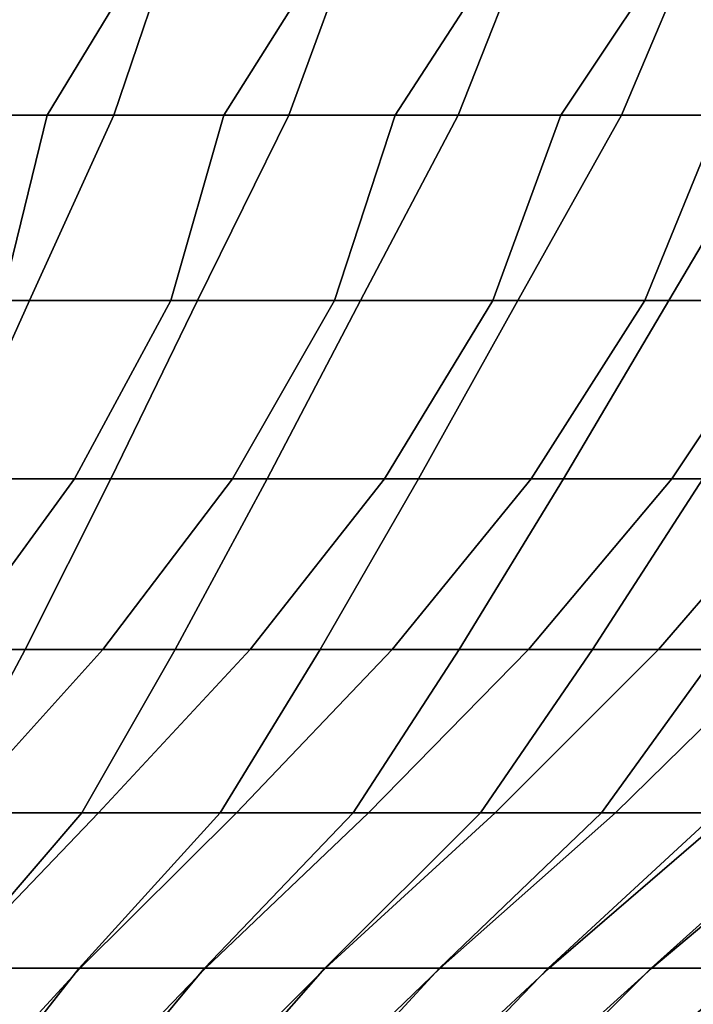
# Model space of a CAD drawing. Header units: metres. Extents: x -109 to 109, y -100 to 58.
# Tile 230 of 256: x 11.27 to 14.94, y -84.17 to -78.81. Entities that reach past the tile are written whole.
import ezdxf

# ---------------------------------------------------------------- set-up
doc = ezdxf.new("R2010")
doc.units = ezdxf.units.M
doc.layers.add('solid_21_062_100_XXX', color=7, linetype='CONTINUOUS')

msp = doc.modelspace()

# ---------------------------------------------------------------- linework, layer by layer
at = {"layer": 'solid_21_062_100_XXX'}
for points in [[(10.426056, -79.327026, -16.134277), (11.038134, -78.282303, -16.709442), (12.0511, -78.282303, -16.15064), (11.4163, -79.327026, -15.603268)], [(11.780466, -79.327026, 24.38689), (12.134233, -78.282303, 25.096758), (11.123528, -78.282303, 25.659637), (10.800056, -79.327026, 24.935846)], [(11.4163, -79.327026, -15.603268), (12.0511, -78.282303, -16.15064), (13.035849, -78.282303, -15.54349), (12.379572, -79.327026, -15.024767)], [(12.733042, -79.327026, 23.790943), (13.116526, -78.282303, 24.485643), (12.134233, -78.282303, 25.096758), (11.780466, -79.327026, 24.38689)], [(12.379572, -79.327026, -15.024767), (13.035849, -78.282303, -15.54349), (13.990072, -78.282303, -14.889414), (13.313594, -79.327026, -14.400141)], [(13.655535, -79.327026, 23.149412), (14.068105, -78.282303, 23.827726), (13.116526, -78.282303, 24.485643), (12.733042, -79.327026, 23.790943)], [(13.313594, -79.327026, -14.400141), (13.990072, -78.282303, -14.889414), (14.911538, -78.282303, -14.189942), (14.21616, -79.327026, -13.730865)], [(14.545762, -79.327026, 22.46381), (14.986744, -78.282303, 23.124546), (14.068105, -78.282303, 23.827726), (13.655535, -79.327026, 23.149412)], [(14.21616, -79.327026, -13.730865), (14.911538, -78.282303, -14.189942), (15.798087, -78.282303, -13.446713), (15.085137, -79.327026, -13.018522)], [(15.401624, -79.327026, 21.73576), (15.870291, -78.282303, 22.377748), (14.986744, -78.282303, 23.124546), (14.545762, -79.327026, 22.46381)], [(11.170098, -80.335587, -14.779861), (10.223326, -80.335587, -15.298244), (10.426056, -79.327026, -16.134277), (11.4163, -79.327026, -15.603268)], [(10.377584, -80.335587, 24.212675), (11.320281, -80.335587, 23.686916), (11.780466, -79.327026, 24.38689), (10.800056, -79.327026, 24.935846)], [(12.090653, -80.335587, -14.216232), (11.170098, -80.335587, -14.779861), (11.4163, -79.327026, -15.603268), (12.379572, -79.327026, -15.024767)], [(11.320281, -80.335587, 23.686916), (12.236407, -80.335587, 23.116116), (12.733042, -79.327026, 23.790943), (11.780466, -79.327026, 24.38689)], [(12.98283, -80.335587, -13.608679), (12.090653, -80.335587, -14.216232), (12.379572, -79.327026, -15.024767), (13.313594, -79.327026, -14.400141)], [(12.236407, -80.335587, 23.116116), (13.123813, -80.335587, 22.501616), (13.655535, -79.327026, 23.149412), (12.733042, -79.327026, 23.790943)], [(13.844534, -80.335587, -12.958628), (12.98283, -80.335587, -13.608679), (13.313594, -79.327026, -14.400141), (14.21616, -79.327026, -13.730865)], [(13.123813, -80.335587, 22.501616), (13.980414, -80.335587, 21.844854), (14.545762, -79.327026, 22.46381), (13.655535, -79.327026, 23.149412)], [(14.673741, -80.335587, -12.267605), (13.844534, -80.335587, -12.958628), (14.21616, -79.327026, -13.730865), (15.085137, -79.327026, -13.018522)], [(13.980414, -80.335587, 21.844854), (14.804201, -80.335587, 21.147377), (15.401624, -79.327026, 21.73576), (14.545762, -79.327026, 22.46381)], [(15.468508, -80.335587, -11.53723), (14.673741, -80.335587, -12.267605), (15.085137, -79.327026, -13.018522), (15.918474, -79.327026, -12.264794)], [(14.804201, -80.335587, 21.147377), (15.59324, -80.335587, 20.41082), (16.221094, -79.327026, 20.96698), (15.401624, -79.327026, 21.73576)], [(10.882695, -81.305984, 22.922518), (11.320281, -80.335587, 23.686916), (10.377584, -80.335587, 24.212675), (9.97661, -81.305984, 23.428467)], [(10.679679, -81.305984, -14.046067), (11.170098, -80.335587, -14.779861), (12.090653, -80.335587, -14.216232), (11.566149, -81.305984, -13.506488)], [(11.763186, -81.305984, 22.373234), (12.236407, -80.335587, 23.116116), (11.320281, -80.335587, 23.686916), (10.882695, -81.305984, 22.922518)], [(11.566149, -81.305984, -13.506488), (12.090653, -80.335587, -14.216232), (12.98283, -80.335587, -13.608679), (12.425417, -81.305984, -12.924564)], [(12.61601, -81.305984, 21.781908), (13.123813, -80.335587, 22.501616), (12.236407, -80.335587, 23.116116), (11.763186, -81.305984, 22.373234)], [(12.425417, -81.305984, -12.924564), (12.98283, -80.335587, -13.608679), (13.844534, -80.335587, -12.958628), (13.255461, -81.305984, -12.301665)], [(13.439163, -81.305984, 21.149933), (13.980414, -80.335587, 21.844854), (13.123813, -80.335587, 22.501616), (12.61601, -81.305984, 21.781908)], [(13.255461, -81.305984, -12.301665), (13.844534, -80.335587, -12.958628), (14.673741, -80.335587, -12.267605), (14.054329, -81.305984, -11.639257)], [(14.230708, -81.305984, 20.47879), (14.804201, -80.335587, 21.147377), (13.980414, -80.335587, 21.844854), (13.439163, -81.305984, 21.149933)], [(14.054329, -81.305984, -11.639257), (14.673741, -80.335587, -12.267605), (15.468508, -80.335587, -11.53723), (14.820144, -81.305984, -10.938897)], [(14.988784, -81.305984, 19.770061), (15.59324, -80.335587, 20.41082), (14.804201, -80.335587, 21.147377), (14.230708, -81.305984, 20.47879)], [(14.820144, -81.305984, -10.938897), (15.468508, -80.335587, -11.53723), (16.226967, -80.335587, -10.76922), (15.551102, -81.305984, -10.202232)], [(10.03254, -82.235863, -13.352937), (10.679679, -81.305984, -14.046067), (11.566149, -81.305984, -13.506488), (10.888071, -82.236313, -12.843814)], [(11.295968, -82.236313, 21.575779), (11.763186, -81.305984, 22.373234), (10.882695, -81.305984, 22.922518), (10.451244, -82.236313, 22.105394)], [(10.888071, -82.236313, -12.843814), (11.566149, -81.305984, -13.506488), (12.425417, -81.305984, -12.924564), (11.719294, -82.236313, -12.293252)], [(12.11391, -82.236313, 21.005672), (12.61601, -81.305984, 21.781908), (11.763186, -81.305984, 22.373234), (11.295968, -82.236313, 21.575779)], [(11.719294, -82.236313, -12.293252), (12.425417, -81.305984, -12.924564), (13.255461, -81.305984, -12.301665), (12.52273, -82.236313, -11.702881)], [(12.903131, -82.236313, 20.396427), (13.439163, -81.305984, 21.149933), (12.61601, -81.305984, 21.781908), (12.11391, -82.236313, 21.005672)], [(12.52273, -82.236313, -11.702881), (13.255461, -81.305984, -12.301665), (14.054329, -81.305984, -11.639257), (13.296477, -82.236313, -11.0741)], [(13.661758, -82.236313, 19.749487), (14.230708, -81.305984, 20.47879), (13.439163, -81.305984, 21.149933), (12.903131, -82.236313, 20.396427)], [(13.296477, -82.236313, -11.0741), (14.054329, -81.305984, -11.639257), (14.820144, -81.305984, -10.938897), (14.038699, -82.236313, -10.408401)], [(14.387997, -82.236313, 19.066385), (14.988784, -81.305984, 19.770061), (14.230708, -81.305984, 20.47879), (13.661758, -82.236313, 19.749487)], [(14.038699, -82.236313, -10.408401), (14.820144, -81.305984, -10.938897), (15.551102, -81.305984, -10.202232), (14.747636, -82.236313, -9.70736)], [(15.080121, -82.236313, 18.348742), (15.711608, -81.305984, 19.025414), (14.988784, -81.305984, 19.770061), (14.387997, -82.236313, 19.066385)], [(14.747636, -82.236313, -9.70736), (15.551102, -81.305984, -10.202232), (16.245485, -81.305984, -9.430996), (15.421608, -82.236313, -8.972642)], [(10.822965, -83.124741, 20.733482), (11.295968, -82.236313, 21.575779), (10.451244, -82.236313, 22.105394), (10.014786, -83.124741, 21.244072)], [(11.605166, -83.124741, 20.183924), (12.11391, -82.236313, 21.005672), (11.295968, -82.236313, 21.575779), (10.822965, -83.124741, 20.733482)], [(10.917308, -83.124741, -11.675334), (10.888071, -82.236313, -12.843814), (11.719294, -82.236313, -12.293252)], [(10.917308, -83.124741, -11.675334), (11.719294, -82.236313, -12.293252), (12.52273, -82.236313, -11.702881), (11.696297, -83.124741, -11.12123)], [(12.359513, -83.124741, 19.596714), (12.903131, -82.236313, 20.396427), (12.11391, -82.236313, 21.005672), (11.605166, -83.124741, 20.183924)], [(11.696297, -83.124741, -11.12123), (12.52273, -82.236313, -11.702881), (13.296477, -82.236313, -11.0741), (12.447212, -83.124741, -10.529639)], [(13.084196, -83.124741, 18.973265), (13.661758, -82.236313, 19.749487), (12.903131, -82.236313, 20.396427), (12.359513, -83.124741, 19.596714)], [(12.447212, -83.124741, -10.529639), (13.296477, -82.236313, -11.0741), (14.038699, -82.236313, -10.408401), (13.168253, -83.124741, -9.90198)], [(13.777473, -83.124741, 18.315069), (14.387997, -82.236313, 19.066385), (13.661758, -82.236313, 19.749487), (13.084196, -83.124741, 18.973265)], [(13.168253, -83.124741, -9.90198), (14.038699, -82.236313, -10.408401), (14.747636, -82.236313, -9.70736), (13.857687, -83.124741, -9.23976)], [(14.437683, -83.124741, 17.623711), (15.080121, -82.236313, 18.348742), (14.387997, -82.236313, 19.066385), (13.777473, -83.124741, 18.315069)], [(13.857687, -83.124741, -9.23976), (14.747636, -82.236313, -9.70736), (15.421608, -82.236313, -8.972642), (14.513861, -83.124741, -8.54457)], [(15.06324, -83.124741, 16.900846), (15.736492, -82.236313, 17.598257), (15.080121, -82.236313, 18.348742), (14.437683, -83.124741, 17.623711)], [(14.513861, -83.124741, -8.54457), (15.421608, -82.236313, -8.972642), (16.059017, -82.236313, -8.205987), (15.135199, -83.124741, -7.818076)], [(10.143079, -83.969498, 19.981939), (10.879253, -83.969498, 19.473875), (11.605166, -83.124741, 20.183924), (10.822965, -83.124741, 20.733482)], [(10.879253, -83.969498, 19.473875), (11.590026, -83.969498, 18.930841), (12.359513, -83.124741, 19.596714), (11.605166, -83.124741, 20.183924)], [(10.885044, -83.969498, -10.474805), (10.917308, -83.124741, -11.675334), (11.696297, -83.124741, -11.12123)], [(10.885044, -83.969498, -10.474805), (11.696297, -83.124741, -11.12123), (12.447212, -83.124741, -10.529639), (11.595607, -83.969498, -9.931496)], [(11.590026, -83.969498, 18.930841), (12.273736, -83.969498, 18.354105), (13.084196, -83.124741, 18.973265), (12.359513, -83.124741, 19.596714)], [(11.595607, -83.969498, -9.931496), (12.447212, -83.124741, -10.529639), (13.168253, -83.124741, -9.90198), (12.279094, -83.969498, -9.354497)], [(12.273736, -83.969498, 18.354105), (12.928787, -83.969498, 17.745016), (13.777473, -83.124741, 18.315069), (13.084196, -83.124741, 18.973265)], [(12.279094, -83.969498, -9.354497), (13.168253, -83.124741, -9.90198), (13.857687, -83.124741, -9.23976), (12.933908, -83.969498, -8.745153)], [(12.928787, -83.969498, 17.745016), (13.55365, -83.969498, 17.104992), (14.437683, -83.124741, 17.623711), (13.777473, -83.124741, 18.315069)], [(12.933908, -83.969498, -8.745153), (13.857687, -83.124741, -9.23976), (14.513861, -83.124741, -8.54457), (13.558524, -83.969498, -8.104889)], [(13.55365, -83.969498, 17.104992), (14.146865, -83.969498, 16.435532), (15.06324, -83.124741, 16.900846), (14.437683, -83.124741, 17.623711)], [(13.558524, -83.969498, -8.104889), (14.513861, -83.124741, -8.54457), (15.135199, -83.124741, -7.818076), (14.151481, -83.969498, -7.435198)], [(14.146865, -83.969498, 16.435532), (14.707047, -83.969498, 15.738195), (15.652643, -83.124741, 16.148212), (15.06324, -83.124741, 16.900846)], [(14.151481, -83.969498, -7.435198), (15.135199, -83.124741, -7.818076), (15.720209, -83.124741, -7.062022), (14.711393, -83.969498, -6.737645)], [(14.707047, -83.969498, 15.738195), (15.23289, -83.969498, 15.014612), (16.204477, -83.124741, 15.367613), (15.652643, -83.124741, 16.148212)], [(14.711393, -83.969498, -6.737645), (15.720209, -83.124741, -7.062022), (16.267488, -83.124741, -6.278224), (15.236956, -83.969498, -6.013858)], [(10.17797, -84.775154, -9.694382), (10.885044, -83.969498, -10.474805), (11.595607, -83.969498, -9.931496), (10.860377, -84.768936, -9.189786)], [(10.963079, -84.768936, 18.102526), (11.590026, -83.969498, 18.930841), (10.879253, -83.969498, 19.473875), (10.291334, -84.768936, 18.617493)], [(10.860377, -84.768936, -9.189786), (11.595607, -83.969498, -9.931496), (12.279094, -83.969498, -9.354497), (11.510492, -84.768936, -8.647768)], [(11.609097, -84.768936, 17.55563), (12.273736, -83.969498, 18.354105), (11.590026, -83.969498, 18.930841), (10.963079, -84.768936, 18.102526)], [(11.510492, -84.768936, -8.647768), (12.279094, -83.969498, -9.354497), (12.933908, -83.969498, -8.745153), (12.133595, -84.768936, -8.074902)], [(12.227871, -84.768936, 16.97809), (12.928787, -83.969498, 17.745016), (12.273736, -83.969498, 18.354105), (11.609097, -84.768936, 17.55563)], [(12.133595, -84.768936, -8.074902), (12.933908, -83.969498, -8.745153), (13.558524, -83.969498, -8.104889), (12.728225, -84.768936, -7.472532)], [(12.817949, -84.768936, 16.371264), (13.55365, -83.969498, 17.104992), (12.928787, -83.969498, 17.745016), (12.227871, -84.768936, 16.97809)], [(12.728225, -84.768936, -7.472532), (13.558524, -83.969498, -8.104889), (14.151481, -83.969498, -7.435198), (13.292983, -84.768936, -6.842071)], [(13.377947, -84.768936, 15.736569), (14.146865, -83.969498, 16.435532), (13.55365, -83.969498, 17.104992), (12.817949, -84.768936, 16.371264)], [(13.292983, -84.768936, -6.842071), (14.151481, -83.969498, -7.435198), (14.711393, -83.969498, -6.737645), (13.826547, -84.768936, -6.184999)], [(13.90655, -84.768936, 15.0755), (14.707047, -83.969498, 15.738195), (14.146865, -83.969498, 16.435532), (13.377947, -84.768936, 15.736569)], [(13.826547, -84.768936, -6.184999), (14.711393, -83.969498, -6.737645), (15.236956, -83.969498, -6.013858), (14.327662, -84.768936, -5.502859)], [(14.402518, -84.768936, 14.389607), (15.23289, -83.969498, 15.014612), (14.707047, -83.969498, 15.738195), (13.90655, -84.768936, 15.0755)], [(14.327662, -84.768936, -5.502859), (15.236956, -83.969498, -6.013858), (15.72694, -83.969498, -5.265529), (14.795156, -84.768936, -4.79725)], [(14.864687, -84.768936, 13.680501), (15.723164, -83.969498, 14.266472), (15.23289, -83.969498, 15.014612), (14.402518, -84.768936, 14.389607)], [(14.795156, -84.768936, -4.79725), (15.72694, -83.969498, -5.265529), (16.180202, -83.969498, -4.494402), (15.227927, -84.768936, -4.069829)], [(15.291973, -84.768936, 12.949843), (16.176723, -83.969498, 13.495521), (15.723164, -83.969498, 14.266472), (14.864687, -84.768936, 13.680501)]]:
    msp.add_3dface(points, dxfattribs=at)

doc.saveas('drawing.dxf')
